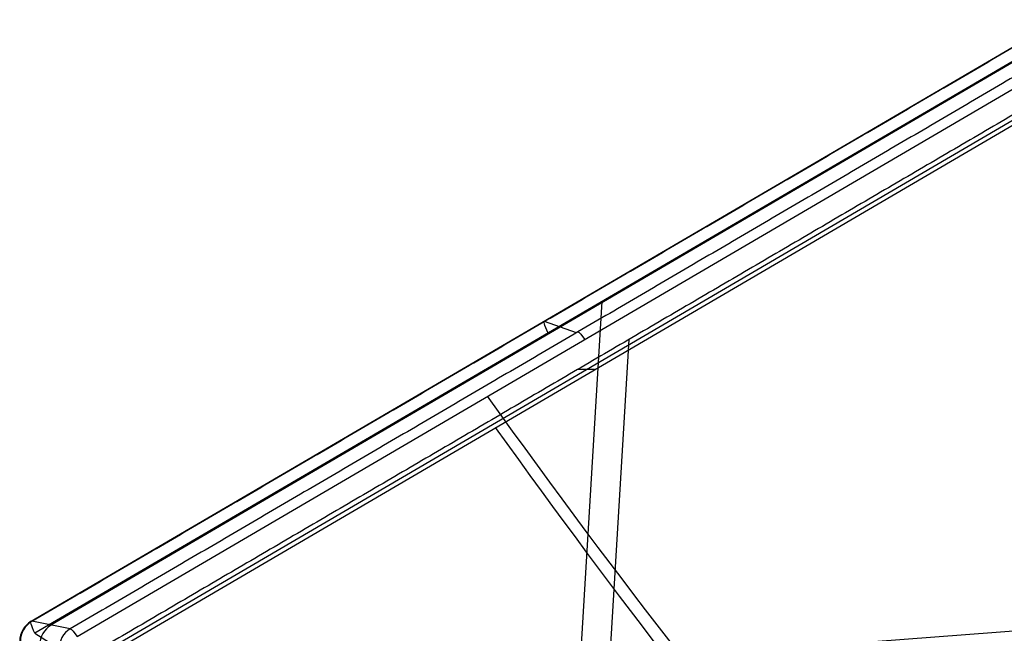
# Model space of a CAD drawing. Header units: millimetres. Extents: x -273 to 273, y -262 to 262.
# Tile 30 of 256: x -273 to -188, y 52 to 105. Entities that reach past the tile are written whole.
import ezdxf

# ---------------------------------------------------------------- set-up
doc = ezdxf.new("R2010")
doc.units = ezdxf.units.MM
doc.header["$MEASUREMENT"] = 0
doc.layers.add('Default', color=7, linetype='Continuous', true_color=0x000000)

msp = doc.modelspace()

# ---------------------------------------------------------------- linework, layer by layer
at = {"layer": 'Default', "color": 9, "true_color": 0xbfbfbf}
for p, q in [((-271.636, 53.483, -730), (-183.139, 105.239, -744.293)), ((-182.007, 104.595, -737.291), (-269.954, 53.16, -723.086)), ((-182.816, 104.204, -746.039), (-271.313, 52.448, -731.746)), ((-267.683, 52.186, -714.959), (-180.305, 103.288, -729.072)), ((-266.711, 50.088, -723.879), (-181.066, 100.176, -737.712)), ((-265.969, 50.088, -719.285), (-180.324, 100.176, -733.118)), ((-225.926, 23.894, -760.916), (-222.488, 81.003, -739.632)), ((-224.711, 78.303, -723.313), (-227.464, 79.285, -736.804)), ((-223.515, 22.445, -756.713), (-220.187, 77.731, -736.107)), ((-223.146, 75.132, -726.201), (-224.63, 75.132, -735.389)), ((-268.271, 52.828, -716.278), (-271.584, 53.482, -729.679)), ((-185.915, 52.713, -765.23), (-262.563, 46.943, -737.37)), ((-271.313, 52.448, -731.746), (-189.467, 0.956, -784.349))]:
    msp.add_line(p, q, dxfattribs=at)
at = {"layer": 'Default', "color": 9, "true_color": 0xbfbfbf, "extrusion": (0.854946, 0.5, -0.138084)}
for centre, radius, start, end in [((181.299, -751.656, -53.032), 2, 298.17146, 9.32697), ((179.061, -738.034, -52.935), 2, 9.32697, 55.84855), ((291.069, -572.92, -62.735), 197.521, 194.64677, 235.84855), ((291.069, -572.92, -62.902), 202.521, 198.9909, 235.89308), ((181.299, -751.656, -104.691), 2, 298.17146, 9.32697), ((179.061, -738.034, -104.037), 2, 9.32697, 55.84855)]:
    msp.add_arc(centre, radius, start, end, dxfattribs=at)
at = {"layer": 'Default', "color": 9, "true_color": 0xbfbfbf}
msp.add_arc((-270.626, 51.756, -730), 2, 120.3279, 180, dxfattribs=at)
at = {"layer": 'Default', "color": 9, "true_color": 0xbfbfbf, "extrusion": (0.239701, -0.047354, 0.969691)}
for centre in [(-1.676, 88.812, -775.194), (-1.676, 88.812, -768.259), (-1.676, 88.812, -761.375)]:
    msp.add_arc(centre, 2, 41.068, 100.84471, dxfattribs=at)
at = {"layer": 'Default', "color": 9, "true_color": 0xbfbfbf}
for points in [[(-271.584, 53.482, -729.679), (-227.335, 79.36, -736.825), (-183.087, 105.238, -743.972)], [(-180.893, 103.93, -730.39), (-224.582, 78.379, -723.334), (-268.271, 52.828, -716.278)], [(-189.015, 1.221, -784.422), (-185.915, 52.713, -765.231), (-182.816, 104.204, -746.039)], [(-182.027, 104.204, -746.167), (-185.126, 52.713, -765.358), (-188.226, 1.221, -784.549)], [(-181.808, 100.176, -742.306), (-224.63, 75.132, -735.389), (-267.453, 50.088, -728.473)]]:
    msp.add_open_spline(points, degree=2, dxfattribs=at)

doc.saveas('drawing.dxf')
